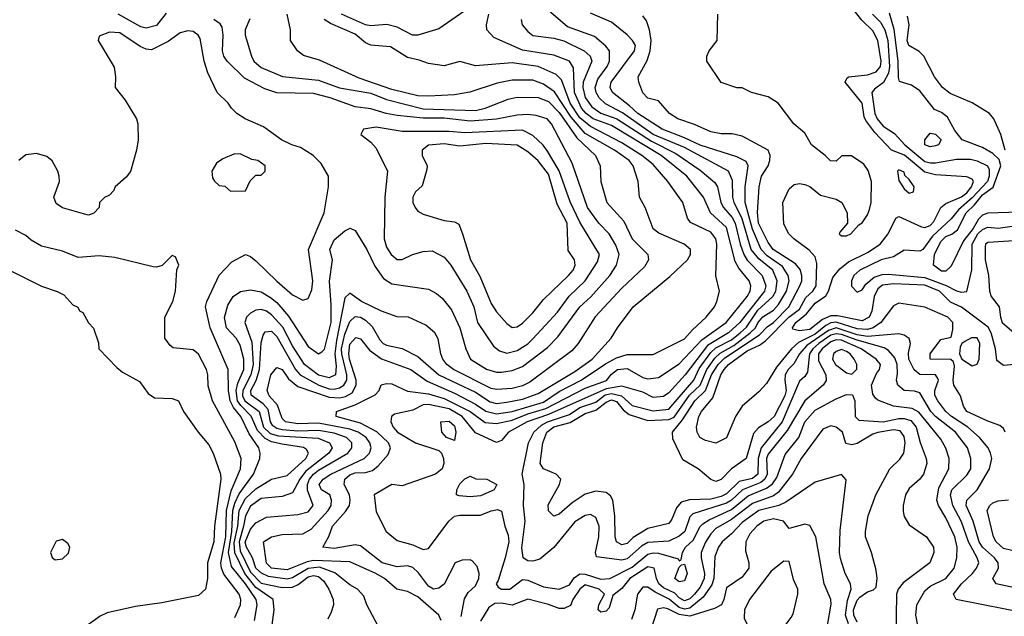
# Model space of a CAD drawing. Header units: inches. Extents: x 1793389 to 1900389, y 320802 to 470796.
# Tile 169 of 256: x 1815946 to 1819713, y 373346 to 375629. Entities that reach past the tile are written whole.
import ezdxf

# ---------------------------------------------------------------- set-up
doc = ezdxf.new("R2010")
doc.units = ezdxf.units.IN
doc.header["$MEASUREMENT"] = 0
doc.layers.add('B8317', color=7, linetype='Continuous')

msp = doc.modelspace()

# ---------------------------------------------------------------- linework, layer by layer
at = {"layer": 'B8317', "color": 2}
for points, elevation in [([(1817650, 375662.9), (1817550, 375594.7), (1817469.7, 375569.7), (1817449, 375570), (1817390, 375600.7), (1817351.4, 375611.4), (1817290, 375605.6), (1817270, 375609.6), (1817177.2, 375650)], 234), ([(1819382.7, 373310), (1819374.5, 373350), (1819378.4, 373390), (1819410, 373442.8), (1819430, 373460.5), (1819490, 373490.5), (1819522, 373530), (1819532.3, 373570), (1819533.3, 373610), (1819524.4, 373650), (1819490, 373722.7), (1819462, 373770), (1819455.6, 373790), (1819462.9, 373837.1), (1819501.6, 373910), (1819502.9, 373950), (1819490, 373988.7), (1819470, 374024), (1819386.7, 374126.7), (1819361.4, 374141.4), (1819289.7, 374149.7), (1819230, 374172.3), (1819220.5, 374180.5), (1819210, 374195.3), (1819205.7, 374230), (1819225, 374275), (1819236.2, 374290), (1819239.5, 374310), (1819223.6, 374330), (1819166.3, 374370), (1819090, 374402.1), (1819070, 374403.2), (1819050, 374395.8), (1819016.9, 374370), (1819002.9, 374350), (1819002.9, 374322.9), (1819030.3, 374270), (1819031.6, 374248.4), (1819020.5, 374230), (1818950.2, 374169.8), (1818883.1, 374056.9), (1818810, 373965.6), (1818803.2, 373950), (1818806, 373890), (1818797.2, 373870), (1818782.2, 373857.8), (1818711.8, 373830), (1818670, 373789.8), (1818650, 373779), (1818522.3, 373737.7), (1818510, 373726.6), (1818491.5, 373670), (1818470, 373652.2), (1818430, 373632.8), (1818350, 373628.6), (1818325.7, 373614.2), (1818270, 373565.1), (1818250, 373560.9), (1818152.9, 373572.9), (1818149.3, 373589.3), (1818162, 373650), (1818163.6, 373690), (1818150, 373724), (1818130, 373735.1), (1818110, 373732), (1818070, 373707), (1817990, 373609), (1817935.8, 373564.2), (1817910, 373556.2), (1817890, 373558.4), (1817872.7, 373570), (1817868.1, 373608.1), (1817880.7, 373710), (1817873.6, 373770), (1817876, 373850), (1817869.4, 373890), (1817892.8, 374010), (1817912.8, 374050), (1817943, 374077), (1817966.3, 374090), (1818050, 374118.5), (1818090, 374144.2), (1818150, 374165.7), (1818186.9, 374193.1), (1818210, 374198.5), (1818249, 374189), (1818290, 374152), (1818370, 374132.4), (1818430, 374139), (1818525.3, 374250), (1818546.3, 374293.7), (1818590, 374355.2), (1818610, 374373.2), (1818670, 374403.7), (1818703.1, 374430), (1818727.2, 374452.8), (1818770, 374517.8), (1818827.3, 374570), (1818839.3, 374590), (1818844.2, 374630), (1818828.3, 374670), (1818773.8, 374713.8), (1818745, 374750), (1818710, 374867.6), (1818679.8, 374930), (1818674.5, 374950), (1818673.3, 375013.3), (1818658.4, 375050), (1818490, 375140.3), (1818370, 375189.9), (1818252.8, 375272.8), (1818187.6, 375307.6), (1818164, 375330), (1818152.4, 375350), (1818148.3, 375370), (1818158.9, 375401.1), (1818194.3, 375450), (1818203.5, 375470), (1818202.9, 375510), (1818188.3, 375528.3), (1818145.4, 375565.4), (1818042.2, 375602.2), (1817970, 375664)], 226), ([(1819750.6, 374309.4), (1819710, 374306), (1819685, 374325), (1819680.3, 374370), (1819663.5, 374430), (1819651.9, 374451.9), (1819550, 374528.3), (1819508, 374547.9), (1819465.6, 374590), (1819410, 374612.9), (1819290, 374617.7), (1819246.8, 374613.2), (1819230, 374598.7), (1819216.1, 374570), (1819206, 374514), (1819196.5, 374490), (1819170, 374476.4), (1819075.1, 374495.1), (1819050, 374495.2), (1819018.4, 374481.6), (1818970, 374443.5), (1818930, 374438), (1818904.9, 374444.9), (1818902.9, 374450), (1818916.2, 374470), (1818957, 374503), (1818990, 374544), (1819030, 374571.7), (1819041.1, 374590), (1819057.4, 374642.6), (1819084, 374676), (1819117.3, 374702.7), (1819190, 374737.6), (1819238, 374770), (1819269.3, 374810), (1819298, 374870), (1819310, 374876), (1819396.2, 374836.2), (1819410, 374833.7), (1819430, 374841.7), (1819443.5, 374856.5), (1819470, 374910.4), (1819490, 374925.3), (1819550, 374951.8), (1819570, 374966.7), (1819588, 374990), (1819595.1, 375010), (1819590, 375019.3), (1819570, 375027.3), (1819450, 375035.6), (1819410, 375045.3), (1819331, 375111), (1819282, 375130), (1819218, 375198), (1819183.3, 375243.3), (1819177.3, 375257.2), (1819169.7, 375310), (1819105.2, 375390), (1819112.7, 375407.3), (1819118, 375410), (1819190, 375418), (1819222.7, 375430), (1819240.4, 375450), (1819242.8, 375470), (1819229.7, 375550), (1819210, 375587), (1819168, 375628), (1819130, 375676.2)], 210), ([(1816506.3, 375653.7), (1816470, 375606.6), (1816430, 375596.2), (1816410, 375601.6), (1816322.9, 375650)], 250), ([(1816910, 373294), (1816920.5, 373370), (1816915.6, 373410), (1816850, 373455.9), (1816807.2, 373510), (1816769, 373589), (1816767.1, 373627.1), (1816780.7, 373690), (1816786.6, 373750), (1816810, 373796.5), (1816850, 373834), (1816910, 373870.7), (1816970, 373884.9), (1817040.5, 373950), (1817051.8, 373970), (1817043.6, 373983.6), (1817031.8, 373991.8), (1816950, 374003.9), (1816910, 374013.6), (1816885.6, 374025.6), (1816856.5, 374056.5), (1816832.1, 374112.1), (1816792.1, 374152.1), (1816780.2, 374170), (1816774.6, 374210), (1816781.5, 374238.5), (1816803.9, 374290), (1816804, 374330), (1816790, 374384), (1816774.5, 374410), (1816737.6, 374450), (1816729.7, 374489.7), (1816743.3, 374536.7), (1816762.9, 374570), (1816791.3, 374588.7), (1816830, 374595.3), (1816870, 374587), (1816906.1, 374566.1), (1816930, 374546.7), (1816974.7, 374494.7), (1817050, 374378), (1817090, 374350.7), (1817102.5, 374357.5), (1817112, 374368), (1817138, 374470), (1817138.2, 374538.2), (1817131.3, 374628.7), (1817142.7, 374710), (1817132.7, 374750), (1817150, 374786), (1817190, 374821), (1817211.1, 374831.1), (1817230, 374822), (1817274.9, 374750), (1817305.3, 374685.3), (1817338.3, 374638.3), (1817370, 374618.4), (1817510, 374598), (1817541.6, 374581.6), (1817562.8, 374562.8), (1817598.7, 374518.7), (1817630.3, 374450), (1817653.4, 374370), (1817670.7, 374330), (1817731.7, 374291.7), (1817770, 374280.4), (1817790, 374280.4), (1817830, 374286.7), (1817870, 374301.3), (1817966.1, 374373.9), (1818004.9, 374415.1), (1818089.6, 374530), (1818131.8, 374568.2), (1818203.6, 374650), (1818229.6, 374690), (1818239.5, 374730), (1818226.7, 374766.7), (1818202, 374810), (1818161.6, 374850), (1818118.7, 374910), (1818059.8, 375079.7), (1817980.9, 375230), (1817964, 375250), (1817922.3, 375262.3), (1817890, 375266.3), (1817850, 375263.5), (1817770, 375248.6), (1817670, 375240.3), (1817570, 375252.7), (1817490, 375251.9), (1817390, 375263), (1817348.7, 375270), (1817290, 375287.6), (1817230, 375295.1), (1817134, 375330), (1817070, 375347.3), (1816930, 375349.6), (1816884, 375364), (1816806, 375406), (1816739.6, 375470), (1816727.6, 375490), (1816722.4, 375510), (1816725.1, 375570), (1816721, 375601), (1816713.9, 375613.9), (1816689.3, 375630)], 250), ([(1816827.2, 375632.8), (1816809.4, 375590), (1816809.3, 375570), (1816833.2, 375490), (1816842.7, 375470), (1816870, 375446.6), (1816951.7, 375411.7), (1817090, 375398.3), (1817170, 375368.7), (1817290, 375347.7), (1817350, 375323.8), (1817490, 375288.2), (1817690, 375282), (1817726.8, 375290), (1817814.7, 375325.3), (1817850, 375332.8), (1817930, 375331.3), (1817970, 375315.8), (1818010, 375273.7), (1818077.5, 375177.5), (1818149.4, 375110), (1818166.6, 375070), (1818169.4, 375010), (1818192.3, 374930), (1818257.7, 374857.7), (1818289.6, 374790), (1818349.3, 374730), (1818352.7, 374710), (1818337.1, 374682.9), (1818250, 374602), (1818148.5, 374491.5), (1818082.9, 374390), (1818058.8, 374361.2), (1817898, 374242), (1817870, 374227.4), (1817830, 374217.4), (1817770, 374213.4), (1817750, 374218), (1817605.5, 374290), (1817580.5, 374310), (1817565.5, 374330), (1817557.3, 374350), (1817547.1, 374407.1), (1817534.8, 374430), (1817499.8, 374459.8), (1817434, 374490), (1817390, 374491.3), (1817330, 374514), (1817254, 374550), (1817210, 374582), (1817190, 374564.7), (1817158.3, 374401.7), (1817151.9, 374350), (1817157.6, 374302.4), (1817154.7, 374270), (1817130, 374258), (1817090, 374269.2), (1817036.5, 374310), (1816990, 374381.3), (1816952.7, 374452.7), (1816910, 374499.5), (1816890, 374513.7), (1816870, 374519.5), (1816850, 374517.1), (1816830, 374505.5), (1816814.5, 374490), (1816807.6, 374470), (1816834.6, 374394.6), (1816839.5, 374310), (1816830.6, 374270), (1816799.5, 374210), (1816798.8, 374190), (1816807.6, 374170), (1816862, 374130), (1816879.1, 374070), (1816905, 374045), (1816936.2, 374036.2), (1817088, 374027.9), (1817132, 374010), (1817141.6, 373990), (1817129.6, 373970), (1817040, 373900), (1817017.8, 373870), (1816990, 373818), (1816950, 373804.4), (1816870, 373796.9), (1816830, 373766.7), (1816810, 373730.5), (1816803.2, 373690), (1816785.4, 373630), (1816790, 373596.3), (1816830, 373514), (1816870, 373472.8), (1816950, 373455.5), (1816990, 373456.8), (1817012.4, 373467.6), (1817050, 373496.1), (1817070, 373502.2), (1817090, 373498.3), (1817110, 373479.5), (1817129.6, 373450), (1817145.1, 373410), (1817147, 373390), (1817138, 373362), (1817125.6, 373334.4)], 246), ([(1817338, 373270), (1817274, 373390), (1817263.2, 373423.2), (1817239, 373450), (1817210, 373466), (1817151.5, 373511.5), (1817093.5, 373533.5), (1817050, 373529.1), (1816990, 373492.4), (1816970, 373488.3), (1816897.9, 373497.9), (1816871.1, 373511.1), (1816849.8, 373530), (1816837.3, 373570), (1816813.8, 373610), (1816809.3, 373629.3), (1816830, 373679.5), (1816850, 373703.8), (1816890, 373725.5), (1817010, 373734.9), (1817050, 373745.5), (1817069.5, 373770), (1817048, 373828), (1817048.1, 373850), (1817055.3, 373870), (1817069.9, 373890.1), (1817090, 373905.4), (1817201.6, 373970), (1817216.9, 373990), (1817217.2, 373997.2), (1817217.6, 374010), (1817196.2, 374030), (1817150, 374046.5), (1817090, 374057.4), (1817010, 374054.7), (1816950, 374059.6), (1816930, 374063.9), (1816914.3, 374074.3), (1816905.5, 374090), (1816896.9, 374136.9), (1816878.4, 374158.4), (1816832.2, 374192.2), (1816830.9, 374210), (1816851.2, 374248.8), (1816864.3, 374290), (1816870, 374392), (1816877.7, 374422.3), (1816885.9, 374434.1), (1816910, 374437), (1816930, 374417.1), (1817002.2, 374290), (1817019.5, 374270), (1817090.4, 374230), (1817130, 374216.8), (1817150, 374215.6), (1817170, 374220.2), (1817186.3, 374230), (1817197.4, 374250), (1817197.8, 374270), (1817178.4, 374350), (1817178.1, 374370), (1817190, 374426), (1817210, 374474.4), (1817230, 374493.4), (1817250, 374490.3), (1817270, 374478.7), (1817294.7, 374454.7), (1817323.9, 374403.9), (1817337.3, 374390), (1817350, 374383.1), (1817410, 374370.3), (1817470, 374340.3), (1817550.4, 374270), (1817690, 374203.2), (1817746.5, 374166.5), (1817770, 374160.2), (1817810, 374165), (1817870, 374176.9), (1817930, 374198.3), (1818070, 374283.1), (1818136.2, 374330), (1818209.2, 374410), (1818233.2, 374450), (1818294, 374530), (1818433.4, 374646.6), (1818501.2, 374710), (1818512.7, 374730), (1818513.2, 374750), (1818489, 374770), (1818392.1, 374812.1), (1818370, 374829), (1818339.3, 374910), (1818317.2, 374950), (1818312.3, 375010), (1818293.6, 375070), (1818277.6, 375090), (1818222.4, 375130), (1818110, 375194), (1818056.1, 375256.1), (1817992.9, 375352.9), (1817950, 375382.6), (1817910, 375397.4), (1817830, 375398), (1817773.1, 375386.9), (1817668.3, 375351.7), (1817610, 375342), (1817510, 375337), (1817470, 375338.4), (1817370, 375362), (1817244.9, 375404.9), (1817094, 375474), (1817032.1, 375492.1), (1817009, 375510), (1816982, 375550), (1816982, 375590), (1816969.2, 375650)], 242), ([(1817559.5, 373330), (1817549.4, 373350), (1817470, 373420.5), (1817430, 373440.7), (1817388.7, 373450), (1817342.7, 373490), (1817309.3, 373510), (1817210, 373554.5), (1817070, 373558.8), (1817045.6, 373554.4), (1816970, 373523.8), (1816910, 373529.8), (1816890, 373549.5), (1816879, 373630), (1816909.7, 373650.3), (1816950, 373658.9), (1817030, 373660.9), (1817061.1, 373678.9), (1817126.9, 373750), (1817137.4, 373770), (1817139.6, 373790), (1817132.3, 373810), (1817100.9, 373830), (1817092.3, 373850), (1817107.3, 373870), (1817136.2, 373890), (1817264.5, 373950), (1817284.2, 373970), (1817291.2, 373990), (1817286.3, 374010), (1817271.3, 374030), (1817241.6, 374050), (1817210, 374061.4), (1817090, 374084.7), (1817010, 374082.3), (1816962.7, 374090), (1816950, 374102.7), (1816933.3, 374153.3), (1816900.7, 374190), (1816892.7, 374210), (1816907.3, 374270), (1816930, 374298), (1816950, 374290.6), (1816974.5, 374254.5), (1817010, 374225.7), (1817130, 374184.2), (1817170, 374181.2), (1817193, 374187), (1817218.5, 374201.5), (1817233.3, 374230), (1817234, 374250), (1817208.4, 374330), (1817206, 374350), (1817210, 374386.8), (1817232.3, 374412.3), (1817250, 374407.7), (1817284.2, 374364.2), (1817330, 374331.7), (1817442.8, 374290), (1817505.9, 374245.9), (1817610, 374199.7), (1817690, 374158), (1817730, 374130.2), (1817770, 374121.2), (1817830, 374129.3), (1817950, 374165.5), (1818010, 374206.4), (1818095.1, 374250), (1818187.7, 374312.3), (1818230, 374334.3), (1818270, 374347.2), (1818370, 374348), (1818490, 374408), (1818518.7, 374441.3), (1818573.2, 374490), (1818605.2, 374530), (1818613.2, 374550), (1818624, 374590), (1818609.2, 374649.2), (1818614, 374770), (1818609.6, 374790), (1818590, 374815.6), (1818513.1, 374853.1), (1818500.9, 374870), (1818484, 374930), (1818426.6, 375010), (1818370, 375075.1), (1818326, 375110), (1818250, 375158.2), (1818130, 375219.8), (1818090, 375253.8), (1818052.2, 375310), (1818019.1, 375399.1), (1817999.2, 375419.2), (1817930, 375449.7), (1817830, 375463.5), (1817690, 375452.3), (1817630, 375469), (1817570, 375453.2), (1817510, 375461.2), (1817474.6, 375474.6), (1817430, 375484), (1817365.6, 375525.6), (1817290, 375531.3), (1817270, 375540.5), (1817230, 375573.7), (1817135.2, 375615.2), (1817111.5, 375630)], 238), ([(1817635.2, 373344.8), (1817647.7, 373412.3), (1817662.8, 373437.2), (1817690, 373462), (1817702.9, 373490), (1817703.7, 373510), (1817696, 373536), (1817678, 373558), (1817670, 373562), (1817639.8, 373560.2), (1817612, 373550), (1817570, 373468.7), (1817550, 373453.2), (1817530, 373449.5), (1817510, 373460.9), (1817471.6, 373511.6), (1817450, 373532.6), (1817430, 373538.3), (1817390, 373534.7), (1817332.7, 373550), (1817250, 373615.8), (1817230, 373619.7), (1817150, 373605.1), (1817106, 373610), (1817129.5, 373650.5), (1817142.9, 373690), (1817193, 373747), (1817207.8, 373770), (1817211.3, 373790), (1817208.2, 373810), (1817187.8, 373850), (1817189.7, 373870), (1817210, 373887), (1817230, 373895.2), (1817270, 373895.6), (1817295.9, 373904.1), (1817318.2, 373921.8), (1817355.6, 373964.4), (1817365.1, 373990), (1817356.9, 374010), (1817312.2, 374052.2), (1817250, 374085.3), (1817157.2, 374110), (1817159, 374130), (1817230, 374154.7), (1817306.3, 374193.7), (1817321.2, 374210), (1817328.9, 374231.1), (1817350, 374237.3), (1817370, 374234.9), (1817430, 374207), (1817510, 374197.6), (1817570, 374178.8), (1817669.5, 374129.5), (1817727.1, 374087.1), (1817770, 374084.2), (1817830, 374095.8), (1817890, 374120.8), (1817959, 374141), (1818110, 374218.8), (1818191.9, 374248.1), (1818210, 374272.4), (1818234, 374290), (1818270, 374294), (1818330, 374259.5), (1818350, 374254.4), (1818390, 374259.3), (1818470, 374312.4), (1818556.5, 374403.5), (1818649.7, 374470), (1818729.6, 374570), (1818741.6, 374590), (1818743.6, 374610), (1818736.9, 374630), (1818698.2, 374678.2), (1818684, 374704), (1818650, 374833.6), (1818589.8, 374889.8), (1818562.4, 374950), (1818498.7, 375030), (1818400.5, 375110), (1818210, 375223.8), (1818140.5, 375250), (1818113.1, 375270), (1818095.5, 375290), (1818069.1, 375350), (1818065.3, 375445.3), (1818049.4, 375470), (1817990, 375493), (1817870, 375512.4), (1817760.5, 375560.5), (1817733.2, 375590), (1817732.7, 375610), (1817741.2, 375650)], 234), ([(1817865.2, 375630), (1817869.2, 375610), (1817890, 375584), (1817910, 375569.3), (1817990, 375558.9), (1818028.5, 375548.4), (1818106, 375510), (1818129.5, 375490), (1818135.1, 375470), (1818102.4, 375390), (1818100.3, 375370), (1818110, 375332), (1818135.9, 375295.9), (1818170, 375271.9), (1818231.2, 375250), (1818363.9, 375163.9), (1818457.1, 375117.1), (1818550, 375053), (1818606.1, 375006.1), (1818616.3, 374990), (1818628.4, 374930), (1818639.7, 374910), (1818672.3, 374872.3), (1818684.1, 374850), (1818702.9, 374770), (1818717.4, 374730), (1818729.2, 374709.2), (1818786.6, 374650), (1818801.5, 374610), (1818796.4, 374590), (1818702, 374470), (1818658.3, 374430), (1818578, 374382), (1818492.4, 374270), (1818430, 374201.3), (1818410, 374187.2), (1818370, 374183.1), (1818330, 374203.6), (1818250, 374226), (1818190, 374216.6), (1817970, 374118.4), (1817887.8, 374090), (1817816, 374050), (1817790, 374018), (1817770, 374010.8), (1817690, 374048.2), (1817639, 374110), (1817590, 374139.4), (1817510, 374155.8), (1817490, 374154.9), (1817450, 374134.4), (1817380.9, 374119.1), (1817368.7, 374110), (1817366, 374090), (1817375.1, 374070), (1817392.3, 374050), (1817461.2, 374010), (1817550, 373979.6), (1817559.6, 373970), (1817567.6, 373950), (1817569.6, 373930), (1817562.9, 373910), (1817537.2, 373890), (1817410, 373845.5), (1817370, 373850.7), (1817302, 373810), (1817310, 373746), (1817348, 373670), (1817390, 373635.3), (1817450, 373619.3), (1817490, 373601.2), (1817510, 373605.2), (1817587.7, 373710), (1817610, 373729.3), (1817630, 373733.3), (1817710, 373733.3), (1817750, 373749.4), (1817774, 373754), (1817790, 373748), (1817802.9, 373690), (1817815.8, 373655.8), (1817817.7, 373630), (1817804, 373570), (1817777.2, 373482.8), (1817769.4, 373470), (1817776.5, 373456.5), (1817789.7, 373449.7), (1817822, 373450), (1817870, 373486), (1817890, 373483.7), (1817950, 373458.9), (1818010, 373449.5), (1818050, 373466.6), (1818067.4, 373492.6), (1818090, 373507.6), (1818110, 373506.3), (1818170, 373488.2), (1818204.7, 373490), (1818290, 373533.6), (1818350, 373583.5), (1818370, 373588.7), (1818390, 373587.2), (1818465.2, 373565.2), (1818470, 373558), (1818476.9, 373563.1), (1818482.8, 373590), (1818493.4, 373610), (1818523.4, 373636.6), (1818550, 373689.5), (1818560.4, 373699.6), (1818584.8, 373715.2), (1818670, 373754.2), (1818733.3, 373806.7), (1818803.8, 373836.2), (1818826.8, 373853.2), (1818843.4, 373876.6), (1818875.6, 373964.4), (1818927, 374030), (1818950.3, 374090), (1818990, 374134.3), (1819070, 374178.4), (1819110, 374194), (1819132.9, 374192.9), (1819141.2, 374170), (1819142.7, 374110), (1819156.5, 374096.5), (1819249.8, 374089.8), (1819310, 374102.9), (1819330, 374103.1), (1819355.2, 374095.2), (1819376.4, 374070), (1819390.9, 374010.9), (1819414.7, 373950), (1819416.9, 373930), (1819404.5, 373890), (1819390, 373870.7), (1819350, 373834.8), (1819335.1, 373810), (1819326, 373770), (1819326.3, 373746.3), (1819330, 373728), (1819350, 373695.3), (1819415.3, 373650), (1819442, 373610), (1819444, 373590), (1819429, 373550), (1819326, 373474), (1819307.3, 373450), (1819300.5, 373430), (1819298.3, 373258.3)], 230), ([(1819813.8, 373353.8), (1819528.7, 373410), (1819519.3, 373430), (1819549.6, 373470), (1819591.6, 373510), (1819607.6, 373530), (1819615.6, 373550), (1819609.7, 373570), (1819576.5, 373630), (1819550, 373707), (1819516.1, 373770), (1819507.4, 373810), (1819513.3, 373830), (1819570, 373885.5), (1819585.1, 373910), (1819585.6, 373950), (1819573, 373990), (1819526.6, 374050), (1819449.7, 374110), (1819432.4, 374130), (1819390, 374200.9), (1819370, 374207.3), (1819330, 374209.6), (1819306, 374230), (1819300.9, 374250), (1819305.3, 374274.7), (1819303.9, 374310), (1819294.4, 374334.4), (1819270, 374363.6), (1819253.6, 374373.6), (1819150, 374402.1), (1819090, 374424.6), (1819070, 374427.1), (1819050, 374422.2), (1819004.3, 374390), (1818981.5, 374370), (1818967.5, 374350), (1818959.9, 374280.1), (1818950, 374263.7), (1818930, 374245.2), (1818863.2, 374090), (1818782.8, 373990), (1818772.3, 373950), (1818770.2, 373890), (1818750, 373873.5), (1818698.5, 373861.5), (1818650, 373814.7), (1818630, 373804), (1818590, 373793.3), (1818508.5, 373791.5), (1818477.6, 373782.4), (1818458.7, 373761.3), (1818442, 373718), (1818430, 373701.2), (1818350, 373682), (1818292.9, 373647.1), (1818270, 373624.5), (1818250, 373619.3), (1818229.3, 373630), (1818224.5, 373650), (1818223.5, 373730), (1818215.1, 373790), (1818206.6, 373806.6), (1818190, 373819.6), (1818150, 373825.1), (1818110, 373812.8), (1818060.4, 373779.6), (1818010, 373737), (1817990, 373729.4), (1817970, 373749), (1817968, 373772), (1818011.6, 373850), (1818016.2, 373870), (1817999, 373890), (1817950, 373909.6), (1817937.6, 373930), (1817948.4, 374010), (1817963.5, 374050), (1817990, 374070.2), (1818052.7, 374087.3), (1818110, 374122.3), (1818150, 374135), (1818190, 374165.8), (1818210, 374174.1), (1818230, 374167.4), (1818255.6, 374135.6), (1818277.9, 374117.9), (1818350, 374095.2), (1818430, 374098.8), (1818450, 374108.2), (1818508.5, 374191.5), (1818549.3, 374230.7), (1818574.9, 374290), (1818606, 374334), (1818626.8, 374353.2), (1818678.1, 374381.9), (1818741.2, 374430), (1818761.1, 374450), (1818770.6, 374469.4), (1818790, 374491.7), (1818830, 374517.4), (1818850, 374538.9), (1818880.3, 374590), (1818889.8, 374630), (1818886, 374650), (1818864.3, 374684.3), (1818805.8, 374725.8), (1818782.8, 374750), (1818750, 374827.6), (1818722.4, 374930), (1818722, 374990), (1818733.3, 375070), (1818726.2, 375086.2), (1818690, 375104.7), (1818550, 375148.7), (1818490, 375177.6), (1818404.5, 375210), (1818311.5, 375270), (1818280, 375300), (1818214, 375350), (1818205.1, 375370), (1818209.7, 375390), (1818298.7, 375510), (1818302.4, 375530), (1818291.5, 375550), (1818270.8, 375570.8), (1818210, 375619.5), (1818130, 375654.5)], 222), ([(1819790, 373447.3), (1819682, 373470), (1819669.3, 373490), (1819691.6, 373530), (1819689.7, 373550), (1819675.8, 373570), (1819629.9, 373609.9), (1819616.8, 373630), (1819593.7, 373710), (1819568, 373770), (1819569.7, 373790.3), (1819609.6, 373830), (1819656.2, 373910), (1819665.6, 373950), (1819660.7, 373970), (1819651.8, 373990), (1819618.4, 374030), (1819573.6, 374070), (1819511.3, 374110), (1819489.7, 374130), (1819458.9, 374170), (1819447.5, 374192.5), (1819447.4, 374210), (1819462, 374250), (1819458.4, 374258.4), (1819449.6, 374269.6), (1819390, 374271.3), (1819368.7, 374288.7), (1819348.4, 374330), (1819347.1, 374352.9), (1819355.1, 374390), (1819349.5, 374409.5), (1819330, 374422), (1819310, 374427.3), (1819190, 374416.3), (1819150, 374423.6), (1819070, 374449.3), (1819040.2, 374439.8), (1818958.5, 374381.5), (1818929.5, 374350.5), (1818908.6, 374311.4), (1818886.7, 374290), (1818875.5, 374270), (1818873.2, 374250), (1818878.8, 374210), (1818873.7, 374190), (1818832.9, 374110), (1818810, 374089.6), (1818773, 374067), (1818754.4, 374045.6), (1818725.5, 373950), (1818670.2, 373909.8), (1818630, 373869.5), (1818610, 373862), (1818590, 373869.5), (1818542.7, 373910), (1818484, 373944), (1818445.3, 374025.3), (1818443.6, 374050), (1818482.5, 374097.5), (1818528.9, 374170), (1818570.5, 374209.5), (1818593.8, 374270), (1818619, 374310), (1818644.7, 374335.3), (1818776.5, 374423.5), (1818806.4, 374453.6), (1818830, 374470.2), (1818888.5, 374530), (1818931, 374610), (1818938.5, 374630), (1818939.1, 374650), (1818932.7, 374672.7), (1818914.3, 374694.3), (1818829.7, 374750), (1818810, 374777), (1818773.5, 374850), (1818768.7, 374891.3), (1818775.1, 374990), (1818784.7, 375030), (1818809.6, 375070), (1818816.2, 375090), (1818818, 375110), (1818809.5, 375129.5), (1818710, 375183.7), (1818672.1, 375192.1), (1818630, 375192), (1818590, 375199.5), (1818527.9, 375227.9), (1818464, 375250), (1818432.7, 375270), (1818390, 375319.3), (1818350, 375329.4), (1818330, 375349.2), (1818315.1, 375390), (1818312.7, 375410), (1818346.7, 375473.3), (1818358.7, 375510), (1818362.9, 375550), (1818356, 375590), (1818344.5, 375624.5), (1818330, 375644)], 218), ([(1819716.2, 374050), (1819710, 374064), (1819696.2, 374076.2), (1819650, 374092.3), (1819569.5, 374130), (1819557, 374150), (1819546, 374190), (1819520.9, 374230), (1819518.4, 374250), (1819523.1, 374303.1), (1819519, 374319), (1819509, 374329), (1819429.2, 374330), (1819429.2, 374350), (1819470, 374404.7), (1819510, 374414), (1819516.5, 374443.5), (1819516, 374470), (1819497.2, 374490), (1819409.5, 374529.5), (1819310, 374544), (1819290, 374534), (1819241.3, 374470), (1819212.2, 374450), (1819190, 374443.4), (1819150, 374446.4), (1819070, 374471.6), (1819050, 374469.3), (1819030, 374458.9), (1818990, 374424.9), (1818926.5, 374393.5), (1818898.9, 374370), (1818841.4, 374298.6), (1818803.4, 374236.6), (1818774.9, 374205.1), (1818710.4, 374149.6), (1818684.9, 374110), (1818650, 374028.7), (1818610, 374008.7), (1818570, 374018), (1818548, 374030), (1818538, 374050), (1818535.3, 374070), (1818545.1, 374110), (1818555.1, 374130), (1818598.4, 374181.6), (1818628.9, 374270), (1818641.4, 374290), (1818658.5, 374310), (1818730, 374362.2), (1818776.2, 374383.8), (1818799.6, 374400.4), (1818888.7, 374490), (1818930, 374520.8), (1818954, 374566), (1818980.9, 374590), (1818994, 374610), (1818996.2, 374696.2), (1818990, 374722), (1818967.2, 374747.2), (1818908.7, 374790), (1818888.7, 374810), (1818870, 374846), (1818866, 374930), (1818890, 374982), (1818910, 374998), (1818930, 375002), (1818950, 374998), (1818970, 374991.3), (1819010, 374958), (1819070, 374942), (1819092, 374930), (1819112, 374890), (1819114, 374850), (1819083.6, 374816.4), (1819082, 374810), (1819090, 374802), (1819110, 374802), (1819126, 374810), (1819156.4, 374843.6), (1819170, 374852), (1819190, 374882), (1819197.5, 374902.5), (1819203.7, 374930), (1819205.2, 375010), (1819192.5, 375052.5), (1819176.5, 375076.5), (1819128.4, 375108.4), (1819091.6, 375108.4), (1819070, 375088), (1819048.4, 375088.4), (1819028, 375110), (1818975.3, 375150), (1818950, 375195.3), (1818908.7, 375230), (1818848.7, 375310), (1818810, 375334), (1818746, 375350), (1818710, 375368.7), (1818690, 375368.7), (1818630, 375388.7), (1818575.3, 375470), (1818575.3, 375490), (1818584, 375510), (1818615.3, 375550), (1818618, 375650)], 214), ([(1819209.7, 375650), (1819239.4, 375619.4), (1819256.5, 375590), (1819268.2, 375550), (1819274, 375450), (1819270, 375424.9), (1819251.2, 375388.8), (1819216.4, 375363.6), (1819206, 375350), (1819218.7, 375270), (1819227.6, 375250), (1819250, 375222.2), (1819293.5, 375193.5), (1819332.8, 375150), (1819410, 375086.8), (1819430, 375080.9), (1819450, 375081.5), (1819530, 375095.8), (1819584.1, 375095.9), (1819610, 375089.6), (1819649.3, 375070), (1819655.8, 375055.8), (1819655, 375030), (1819648.7, 375010), (1819590, 374947.8), (1819538.1, 374901.9), (1819510, 374866.7), (1819439.3, 374800.7), (1819401.3, 374750), (1819390, 374743.5), (1819330, 374747.4), (1819290, 374721.7), (1819242.7, 374710), (1819161.2, 374670), (1819137.2, 374650), (1819129, 374630), (1819129, 374609), (1819150, 374586), (1819170, 374595.3), (1819183.1, 374616.9), (1819215.8, 374644.2), (1819246.7, 374653.3), (1819270, 374654.7), (1819410, 374642.7), (1819491.3, 374611.3), (1819530, 374591.2), (1819550, 374586), (1819570, 374589.3), (1819588.8, 374671.2), (1819590.2, 374770), (1819612.6, 374810), (1819630, 374826.4), (1819650, 374835.1), (1819690, 374831.3), (1819790, 374844.7)], 206), ([(1819770, 374893.1), (1819650, 374888.5), (1819630, 374881.3), (1819614.3, 374865.7), (1819593.7, 374830), (1819557, 374783), (1819510, 374685.2), (1819490, 374666.6), (1819473, 374667), (1819442, 374690), (1819446.3, 374730), (1819470, 374780.5), (1819490, 374798.9), (1819512.1, 374807.9), (1819534.7, 374825.3), (1819567, 374890), (1819600, 374920), (1819630, 374958.9), (1819671.2, 374988.8), (1819700.7, 375070), (1819694, 375094), (1819670, 375117.2), (1819630, 375140.5), (1819552.7, 375170), (1819524.8, 375204.8), (1819496.3, 375256.3), (1819473.4, 375273.4), (1819446, 375286), (1819390, 375357), (1819358.3, 375378.3), (1819312.9, 375392.9), (1819308.2, 375408.2), (1819307.7, 375470), (1819292.3, 375592.3), (1819274, 375654)], 202), ([(1819717.3, 375130), (1819699.7, 375190), (1819673, 375250), (1819656.9, 375270), (1819590, 375311.3), (1819506.8, 375346.8), (1819477, 375370), (1819446, 375410), (1819405.2, 375490), (1819387.3, 375507.3), (1819347.6, 375530), (1819342.4, 375550), (1819349.6, 375609.6), (1819343.3, 375643.3)], 198), ([(1816844.7, 373330), (1816855.4, 373390), (1816851.1, 373410), (1816810, 373469.7), (1816756.1, 373536.1), (1816745.8, 373590), (1816758.3, 373670), (1816762.1, 373750), (1816770, 373778.4), (1816785.9, 373814.1), (1816841.1, 373890), (1816865.1, 373950), (1816867, 373970), (1816860.7, 373990), (1816824.1, 374044.1), (1816792, 374110), (1816764.6, 374144.6), (1816752.2, 374170), (1816745.8, 374210), (1816743.6, 374290), (1816675.6, 374450), (1816657.2, 374530), (1816662.7, 374550), (1816710, 374650.8), (1816757.5, 374702.5), (1816810, 374731), (1816830, 374722.8), (1816850, 374706.8), (1816930, 374628), (1816990, 374576.3), (1817030, 374556), (1817050, 374562), (1817064.5, 374595.5), (1817067.6, 374630), (1817051.2, 374750), (1817111.6, 374890), (1817127.3, 374990), (1817127.3, 375030), (1817099.3, 375079.3), (1817069.5, 375109.5), (1817020.2, 375140.2), (1816988, 375150), (1816948, 375170), (1816879.6, 375219.6), (1816809.2, 375250), (1816777.2, 375270), (1816757.2, 375290), (1816744, 375310), (1816702, 375350), (1816666.2, 375426.2), (1816651.6, 375470), (1816637.2, 375557.2), (1816629.2, 375570), (1816610, 375583.7), (1816590, 375586.6), (1816560.9, 375579.1), (1816514.6, 375545.4), (1816450, 375514), (1816430, 375516.2), (1816407.1, 375527.1), (1816330, 375579.3), (1816290, 375581.2), (1816250, 375566), (1816246, 375550), (1816307.7, 375447.7), (1816313.4, 375410), (1816311, 375370), (1816350, 375321), (1816392.7, 375250), (1816398, 375230), (1816399.1, 375170), (1816393.4, 375130), (1816370, 375048), (1816354, 375026), (1816312, 374990), (1816305.4, 374974.6), (1816290, 374958), (1816271.1, 374948.9), (1816252, 374930), (1816251, 374910), (1816230, 374889), (1816210, 374881.2), (1816190, 374886), (1816109.6, 374909.6), (1816085.6, 374925.6), (1816077, 374950), (1816098.3, 375010), (1816097.7, 375030), (1816092.6, 375050), (1816070, 375089.4), (1816050, 375105.1), (1816010, 375116.9), (1815970, 375111.8), (1815942.8, 375090)], 254), ([(1816770, 373341), (1816791.5, 373390), (1816793, 373410), (1816786.3, 373430), (1816726.8, 373506.8), (1816718, 373530), (1816716.5, 373550), (1816734.8, 373650), (1816737.9, 373750), (1816754.8, 373825.2), (1816791.2, 373910), (1816793.3, 373950), (1816770, 374014), (1816683.7, 374170), (1816667.5, 374227.5), (1816666, 374270), (1816660.9, 374290), (1816630, 374348.7), (1816610, 374365.2), (1816533.6, 374373.6), (1816522, 374382), (1816502, 374410), (1816501.2, 374490), (1816532.7, 374550), (1816542.7, 374590), (1816548, 374672), (1816555.3, 374690), (1816542, 374722), (1816530, 374726), (1816491.6, 374688.4), (1816470, 374682), (1816456.9, 374683.1), (1816310, 374719), (1816250, 374725.2), (1816170, 374719), (1816110, 374742.7), (1816030, 374762.7), (1815990, 374785.2), (1815970, 374802.7), (1815930, 374823.7)], 258), ([(1819770, 374784.2), (1819650, 374777), (1819642, 374770), (1819639.9, 374760.1), (1819640.3, 374710), (1819653.4, 374650), (1819657.1, 374590), (1819663, 374570), (1819693.4, 374530), (1819698.4, 374490), (1819705.5, 374470), (1819751.3, 374430)], 210), ([(1815909.5, 374669.5), (1816030, 374608.7), (1816090, 374588.7), (1816115.5, 374575.5), (1816150, 374538), (1816168.4, 374528.4), (1816175.3, 374515.3), (1816188.4, 374508.4), (1816209.1, 374469.1), (1816228.9, 374448.9), (1816247.3, 374392.7), (1816249.1, 374369.1), (1816318, 374298), (1816340.2, 374280.2), (1816404.7, 374244.7), (1816438, 374198), (1816462, 374182), (1816530, 374179), (1816554, 374170), (1816573.2, 374130), (1816628.7, 374050), (1816670, 374002), (1816686, 373970), (1816714, 373890), (1816715.6, 373870), (1816691.5, 373690), (1816689.4, 373630), (1816664.5, 373550), (1816665.2, 373490), (1816657.2, 373450), (1816630, 373424.9), (1816490, 373397.3), (1816390, 373383), (1816281.5, 373358.5), (1816254.2, 373345.8), (1816210, 373314.8)], 262), ([(1819150, 373323.5), (1819137.3, 373350), (1819136.3, 373370), (1819150, 373407), (1819160.8, 373419.2), (1819190, 373438.7), (1819213.6, 373446.4), (1819223.2, 373456.8), (1819226.6, 373490), (1819222.7, 373522.7), (1819205.2, 373590), (1819182.7, 373650), (1819182.7, 373670), (1819192.3, 373730), (1819222, 373810), (1819275.1, 373910), (1819313.3, 373946.7), (1819329.5, 373970), (1819334.7, 374010), (1819330, 374034), (1819315.5, 374055.5), (1819290, 374059.1), (1819230, 374048.6), (1819210, 374042.2), (1819150, 374006.6), (1819130, 374001.6), (1819107.5, 374007.5), (1819094, 374050), (1819070, 374069.4), (1819050, 374075.1), (1819018.5, 374061.5), (1818936.4, 373950), (1818903.7, 373890), (1818850, 373821.1), (1818830, 373806.4), (1818750, 373776.8), (1818670, 373715.8), (1818610, 373681.7), (1818590, 373661.3), (1818570, 373629.6), (1818553.8, 373590), (1818553.6, 373570), (1818566.7, 373510), (1818564.9, 373490), (1818550, 373457.6), (1818527.7, 373430), (1818510, 373412.2), (1818490, 373404.8), (1818470, 373416.4), (1818453.5, 373433.5), (1818410, 373455), (1818392.3, 373470), (1818382.4, 373490), (1818374, 373530), (1818350, 373534.3), (1818280.3, 373490), (1818250, 373451.6), (1818215.3, 373424.7), (1818202, 373378), (1818190, 373365.2), (1818170, 373361.2), (1818159, 373370), (1818162.7, 373390), (1818184, 373430), (1818163.7, 373450), (1818110, 373466.6), (1818089, 373450), (1818062.3, 373410), (1818053.3, 373386.7), (1818030, 373375.4), (1818010, 373376), (1817970, 373391.2), (1817890, 373410.9), (1817830, 373388.4), (1817790, 373396.4), (1817764.8, 373395.2), (1817741.2, 373378.8), (1817710, 373326.6)], 234), ([(1819117.1, 373317.1), (1819105.8, 373350), (1819113.6, 373406.4), (1819127.8, 373450), (1819125.6, 373470), (1819105.1, 373510), (1819086.2, 373566.2), (1819082.9, 373590), (1819085.4, 373674.6), (1819108, 373868), (1819090, 373888), (1818990, 373859), (1818877.6, 373782.4), (1818850.2, 373769.8), (1818774.9, 373750), (1818710, 373704.7), (1818670, 373660.7), (1818634, 373630), (1818620.5, 373610), (1818606, 373574), (1818602.3, 373490), (1818594.6, 373465.4), (1818561.5, 373418.5), (1818510, 373376.8), (1818490, 373373.2), (1818470, 373379.5), (1818430.9, 373410.9), (1818377.4, 373437.5), (1818350, 373456.9), (1818330, 373457), (1818310.5, 373430), (1818299.5, 373370), (1818286.9, 373333.1)], 238), ([(1819742.8, 373597.2), (1819710, 373605.6), (1819682, 373630), (1819672, 373650), (1819647.3, 373750), (1819658, 373770), (1819670, 373780.5), (1819690, 373788), (1819729, 373791)], 214), ([(1819037.2, 373310), (1819051.5, 373391.5), (1819049.5, 373410), (1819024.5, 373470), (1818992, 373650), (1818970, 373692.7), (1818950, 373698), (1818890, 373681.2), (1818869, 373710), (1818830, 373718.9), (1818794, 373710), (1818766, 373690), (1818739.3, 373660.7), (1818724.9, 373630), (1818723.4, 373596.6), (1818735.8, 373550), (1818735.5, 373530), (1818710, 373496), (1818650, 373454), (1818641, 373410), (1818631.3, 373390), (1818604.1, 373375.9), (1818510, 373345.5), (1818470, 373352.5), (1818426, 373374), (1818410, 373377.4), (1818387.2, 373372.8), (1818359.5, 373290)], 242)]:
    msp.add_lwpolyline(points, dxfattribs=dict(at, elevation=elevation))
for points, elevation in [([(1817310, 375217.6), (1817262, 375210), (1817252, 375190), (1817290, 375161), (1817310, 375138), (1817354, 375050), (1817343.8, 374950), (1817340.5, 374790), (1817350, 374758), (1817367.7, 374730), (1817390, 374711), (1817410, 374711), (1817449.5, 374730.5), (1817490, 374742), (1817524.5, 374744.5), (1817570, 374720.7), (1817595.5, 374690), (1817657.1, 374590), (1817683.8, 374530), (1817698, 374470), (1817759, 374379), (1817781.7, 374361.7), (1817810, 374352.7), (1817850, 374362.4), (1817890, 374388.4), (1817910, 374408.2), (1818003.6, 374510), (1818048.8, 374571.2), (1818109.6, 374630), (1818157, 374703), (1818164.2, 374730), (1818090, 374854.5), (1818052.5, 374932.5), (1818010.7, 375050.7), (1817965.9, 375125.9), (1817948.8, 375148.8), (1817910, 375186), (1817870, 375206.9), (1817650, 375195.6), (1817590, 375200.9), (1817410, 375201.7)], 254), ([(1819430, 375142.7), (1819409.3, 375150), (1819409.3, 375170), (1819430, 375194.8), (1819450, 375190.8), (1819472, 375170), (1819462, 375150), (1819450, 375146.6)], 202), ([(1817730, 375155.1), (1817630, 375145.1), (1817570, 375154), (1817510.6, 375149.4), (1817486, 375130), (1817486, 375110), (1817504.7, 375070), (1817503.6, 375056.4), (1817486.4, 374993.6), (1817461, 374970), (1817450.8, 374950), (1817450.7, 374930), (1817458.8, 374910), (1817470, 374896), (1817490, 374884.7), (1817570, 374861), (1817610, 374856), (1817626, 374846), (1817641, 374810), (1817670.5, 374710), (1817707.3, 374647.3), (1817750, 374542.8), (1817770, 374510.8), (1817810, 374466), (1817830, 374450.8), (1817850, 374454), (1817870, 374467.7), (1817910, 374507.7), (1817950, 374558), (1818046.6, 374650), (1818063.7, 374670), (1818072, 374690), (1818069, 374710), (1818045.4, 374745.4), (1818041.3, 374850), (1818003.1, 374923.1), (1817970, 375038), (1817930, 375089.6), (1817890, 375123.6), (1817850, 375149.6)], 258), ([(1816790, 375115.3), (1816765.4, 375114.6), (1816723.6, 375096.4), (1816699.6, 375080.4), (1816682, 375050), (1816683.6, 375023.6), (1816691.6, 375011.6), (1816710, 374994), (1816731.6, 374991.6), (1816752.7, 374972.7), (1816810, 374974), (1816828, 375012), (1816850, 375034), (1816870, 375034), (1816886, 375050), (1816886, 375070), (1816858, 375090), (1816834.6, 375094.6)], 258), ([(1819310, 375054), (1819304.7, 375050), (1819310, 375014), (1819330, 374982), (1819350, 374964.7), (1819366, 374970), (1819368, 374990), (1819350, 375018), (1819332.9, 375032.9), (1819330, 375046)], 214), ([(1819610, 374412), (1819588.1, 374411.9), (1819562, 374398), (1819551.3, 374390), (1819544.7, 374375.3), (1819542, 374350), (1819551.3, 374330), (1819590, 374304), (1819610, 374311.3), (1819617, 374330), (1819619.3, 374390)], 214), ([(1819090, 374367), (1819070, 374359.5), (1819060.5, 374350), (1819056.3, 374330), (1819068, 374310), (1819110, 374278), (1819130, 374272), (1819148.7, 374291.3), (1819149, 374310), (1819139.3, 374330), (1819123.7, 374350), (1819110, 374358.7)], 230), ([(1817610, 374018), (1817579, 374030), (1817562, 374050), (1817558, 374090), (1817590, 374092.4), (1817610, 374074.8), (1817615.5, 374050)], 226), ([(1817670, 373802.7), (1817627.2, 373807.2), (1817618, 373810), (1817619, 373830), (1817630, 373852), (1817650, 373872), (1817670, 373882), (1817691.6, 373871.6), (1817734, 373870), (1817772, 373850), (1817762, 373830), (1817710, 373806.6)], 226), ([(1816110, 373639.3), (1816086.4, 373633.6), (1816064.7, 373590), (1816071, 373571), (1816082, 373562), (1816110, 373566), (1816133.3, 373586.7), (1816138, 373610), (1816130, 373624)], 266), ([(1818870, 373556), (1818821.8, 373518.2), (1818738, 373410), (1818719.1, 373370), (1818718, 373338), (1818731.3, 373311.3), (1818774, 373290), (1818830, 373286), (1818875.3, 373310), (1818898.6, 373341.4), (1818905.6, 373354.4), (1818924, 373430), (1818924, 373450), (1818906.3, 373486.3), (1818890, 373555.3)], 246), ([(1818470, 373478), (1818453.2, 373490), (1818470, 373534), (1818478, 373542), (1818490, 373544.7), (1818500.5, 373510), (1818490, 373481.2)], 230)]:
    msp.add_lwpolyline(points, close=True, dxfattribs=dict(at, elevation=elevation))

doc.saveas('drawing.dxf')
